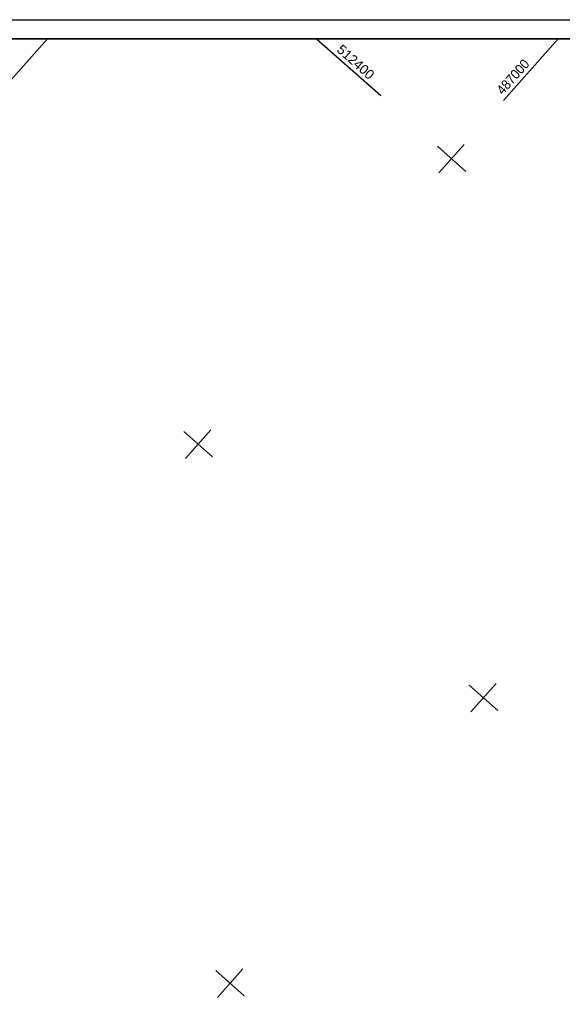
# Model space of a CAD drawing. Header units: millimetres. Extents: x -519 to 616, y -483 to 277.
# Tile 21 of 26: x 94 to 236, y 19 to 277. Entities that reach past the tile are written whole.
import ezdxf

# ---------------------------------------------------------------- set-up
doc = ezdxf.new("R2010")
doc.units = ezdxf.units.MM
doc.header["$LTSCALE"] = 10
doc.linetypes.add('LT00', pattern=[0])
doc.linetypes.add('LT00004', pattern=[0.6, 0.4, -0.2])
for name, color, linetype in [('--Ansichtsfenster', 6, 'Continuous'), ('--Rahmen', 120, 'Continuous'), ('V_RASTER_75', 121, 'LT00')]:
    doc.layers.add(name, color=color, linetype=linetype)
doc.layers.add('Ausschnitt', color=7, linetype='LT00004', plot=False)
doc.styles.get("Standard").update_dxf_attribs({"font": 'arial.ttf'})

msp = doc.modelspace()

# ---------------------------------------------------------------- linework, layer by layer
at = {"layer": '--Ansichtsfenster', "linetype": 'Continuous'}
msp.add_lwpolyline([(-493.87, -477.64), (431.13, -477.64), (431.13, 272.36), (-493.87, 272.36)], close=True, dxfattribs=at)
at = {"layer": '--Rahmen'}
msp.add_line((-518.87, 277.36), (616.13, 277.36), dxfattribs=at)
msp.add_lwpolyline([(-493.87, 272.36), (431.13, 272.36), (431.13, -477.64), (-493.87, -477.64)], close=True, dxfattribs=at)
at = {"layer": 'Ausschnitt', "ltscale": 10}
msp.add_lwpolyline([(-493.87, -477.64), (-493.87, 272.36), (431.12, 272.36)], dxfattribs=at)
at = {"layer": 'V_RASTER_75'}
for p, q in [((100.9, 272.36), (86.55, 256.2)), ((171.38, 272.36), (188.16, 257.46)), ((220.29, 256.2), (234.64, 272.36)), ((203.01, 244.27), (210.48, 237.63)), ((203.42, 237.21), (210.06, 244.69)), ((144.08, 162.86), (136.6, 169.5)), ((137.02, 162.44), (143.66, 169.92)), ((218.43, 103.51), (211.79, 96.04)), ((218.85, 96.45), (211.37, 103.09)), ((152.03, 28.74), (145.39, 21.26)), ((144.97, 28.32), (152.45, 21.68))]:
    msp.add_line(p, q, dxfattribs=at)

# ---------------------------------------------------------------- texts
for s, rotation, width, p in [(' 512400', 318.3923, 0.994, (175.73, 269.82)), (' 487000', 48.3923, 0.928, (219.54, 256.86))]:
    msp.add_text(s, height=2.5, rotation=rotation, dxfattribs=dict(at, width=width)).set_placement(p)

doc.saveas('drawing.dxf')
